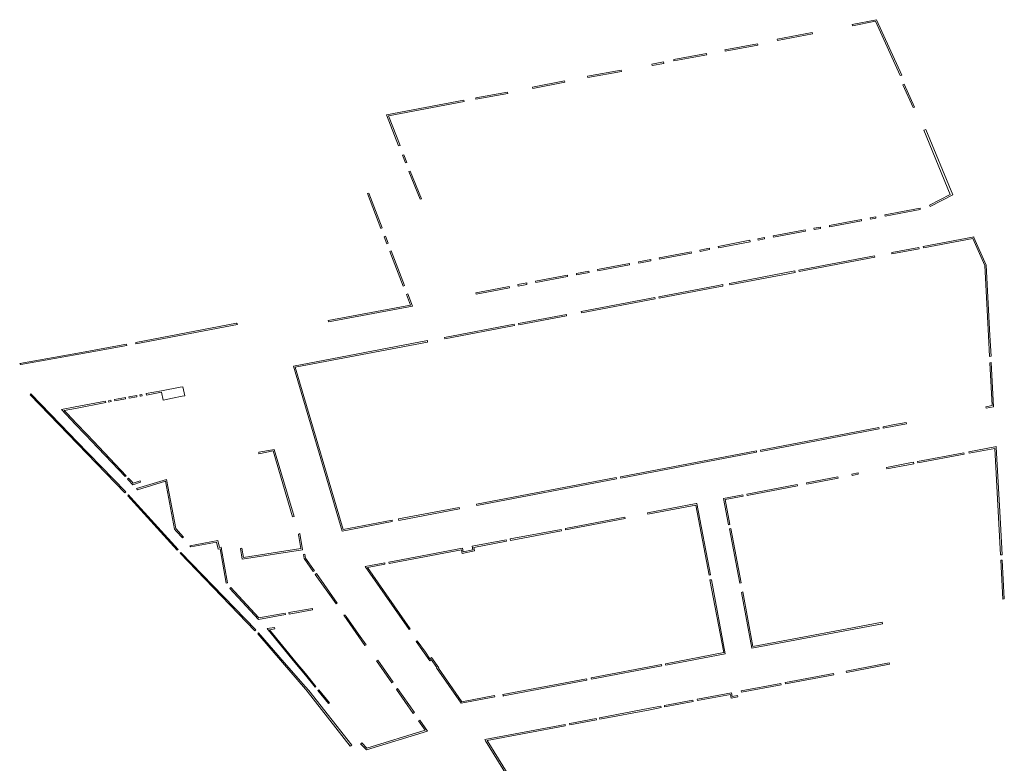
# Model space of a CAD drawing. Extents: x 212171 to 228808, y 571701 to 593093.
# Tile 66 of 97: x 223157 to 223511, y 585057 to 585324. Entities that reach past the tile are written whole.
import ezdxf

# ---------------------------------------------------------------- set-up
doc = ezdxf.new("R2010")
doc.units = 0
doc.layers.add('016 Alles planjaar 2023', color=72, linetype='Continuous', lineweight=20, true_color=0x1e90ff)

msp = doc.modelspace()

# ---------------------------------------------------------------- hatches: boundary and pattern name
at = {"layer": '016 Alles planjaar 2023', "true_color": 0x1e90ff}
h = msp.add_hatch(dxfattribs=at)
h.set_pattern_fill('DQ_CLEAR', color=72, style=0)
h.set_pattern_definition([])
h.paths.add_polyline_path([(223473.29, 585303.77), (223473.8, 585303.86), (223464.75, 585323.82), (223456.04, 585322.07), (223456.12, 585321.58), (223464.46, 585323.25), (223473.29, 585303.77)])
h = msp.add_hatch(dxfattribs=at)
h.set_pattern_fill('DQ_CLEAR', color=72, style=0)
h.set_pattern_definition([])
h.paths.add_polyline_path([(223441.83, 585318.7), (223441.73, 585319.19), (223429.11, 585316.79), (223429.2, 585316.3), (223441.83, 585318.7)])
h = msp.add_hatch(dxfattribs=at)
h.set_pattern_fill('DQ_CLEAR', color=72, style=0)
h.set_pattern_definition([])
h.paths.add_polyline_path([(223422.12, 585314.95), (223422.03, 585315.19), (223410.37, 585312.96), (223410.41, 585312.72), (223410.46, 585312.47), (223422.21, 585314.71), (223422.12, 585314.95)])
h = msp.add_hatch(dxfattribs=at)
h.set_pattern_fill('DQ_CLEAR', color=72, style=0)
h.set_pattern_definition([])
h.paths.add_polyline_path([(223403.73, 585311.69), (223391.98, 585309.57), (223392.03, 585309.32), (223392.07, 585309.08), (223403.82, 585311.19), (223403.77, 585311.44), (223403.73, 585311.69)])
h = msp.add_hatch(dxfattribs=at)
h.set_pattern_fill('DQ_CLEAR', color=72, style=0)
h.set_pattern_definition([])
h.paths.add_polyline_path([(223361.08, 585303.53), (223361.17, 585303.04), (223373.22, 585305.25), (223373.13, 585305.74), (223361.08, 585303.53)])
h = msp.add_hatch(dxfattribs=at)
h.set_pattern_fill('DQ_CLEAR', color=72, style=0)
h.set_pattern_definition([])
h.paths.add_polyline_path([(223388.35, 585308.65), (223384.08, 585307.82), (223384.31, 585307.36), (223388.45, 585308.16), (223388.35, 585308.65)])
h = msp.add_hatch(dxfattribs=at)
h.set_pattern_fill('DQ_CLEAR', color=72, style=0)
h.set_pattern_definition([])
h.paths.add_polyline_path([(223341.3, 585299.61), (223341.4, 585299.12), (223352.92, 585301.44), (223352.82, 585301.93), (223341.3, 585299.61)])
h = msp.add_hatch(dxfattribs=at)
h.set_pattern_fill('DQ_CLEAR', color=72, style=0)
h.set_pattern_definition([])
h.paths.add_polyline_path([(223477.95, 585292.27), (223478.41, 585292.47), (223474.69, 585300.69), (223474.23, 585300.48), (223477.95, 585292.27)])
h = msp.add_hatch(dxfattribs=at)
h.set_pattern_fill('DQ_CLEAR', color=72, style=0)
h.set_pattern_definition([])
h.paths.add_polyline_path([(223289.61, 585289.33), (223316.73, 585294.5), (223316.64, 585294.99), (223288.93, 585289.71), (223293.25, 585278.53), (223293.76, 585278.62), (223289.61, 585289.33)])
h = msp.add_hatch(dxfattribs=at)
h.set_pattern_fill('DQ_CLEAR', color=72, style=0)
h.set_pattern_definition([])
h.paths.add_polyline_path([(223320.93, 585295.83), (223321.02, 585295.34), (223332.4, 585297.38), (223332.31, 585297.87), (223320.93, 585295.83)])
h = msp.add_hatch(dxfattribs=at)
h.set_pattern_fill('DQ_CLEAR', color=72, style=0)
h.set_pattern_definition([])
h.paths.add_polyline_path([(223481.82, 585284.19), (223481.77, 585284.17), (223491.26, 585261.06), (223483.82, 585257.25), (223483.93, 585257.03), (223484.04, 585256.81), (223492.12, 585260.93), (223482.46, 585284.45), (223481.82, 585284.19)])
h = msp.add_hatch(dxfattribs=at)
h.set_pattern_fill('DQ_CLEAR', color=72, style=0)
h.set_pattern_definition([])
h.paths.add_polyline_path([(223296.19, 585272.59), (223295.11, 585275.28), (223294.61, 585275.19), (223295.69, 585272.5), (223296.19, 585272.59)])
h = msp.add_hatch(dxfattribs=at)
h.set_pattern_fill('DQ_CLEAR', color=72, style=0)
h.set_pattern_definition([])
h.paths.add_polyline_path([(223300.97, 585259.42), (223301.47, 585259.52), (223297.46, 585269.49), (223296.96, 585269.4), (223300.97, 585259.42)])
h = msp.add_hatch(dxfattribs=at)
h.set_pattern_fill('DQ_CLEAR', color=72, style=0)
h.set_pattern_definition([])
h.paths.add_polyline_path([(223287.4, 585249.11), (223282.57, 585261.58), (223282.07, 585261.48), (223286.93, 585248.93), (223287.4, 585249.11)])
h = msp.add_hatch(dxfattribs=at)
h.set_pattern_fill('DQ_CLEAR', color=72, style=0)
h.set_pattern_definition([])
h.paths.add_polyline_path([(223480.47, 585255.74), (223480.39, 585256.24), (223467.78, 585253.77), (223467.86, 585253.28), (223480.47, 585255.74)])
h = msp.add_hatch(dxfattribs=at)
h.set_pattern_fill('DQ_CLEAR', color=72, style=0)
h.set_pattern_definition([])
h.paths.add_polyline_path([(223462.62, 585252.26), (223464.58, 585252.64), (223464.5, 585253.13), (223462.54, 585252.76), (223462.62, 585252.26)])
h = msp.add_hatch(dxfattribs=at)
h.set_pattern_fill('DQ_CLEAR', color=72, style=0)
h.set_pattern_definition([])
h.paths.add_polyline_path([(223442.31, 585248.99), (223442.39, 585248.49), (223444.72, 585248.93), (223444.64, 585249.42), (223442.31, 585248.99)])
h = msp.add_hatch(dxfattribs=at)
h.set_pattern_fill('DQ_CLEAR', color=72, style=0)
h.set_pattern_definition([])
h.paths.add_polyline_path([(223447.95, 585249.52), (223453.63, 585250.56), (223459.43, 585251.66), (223459.35, 585252.15), (223453.54, 585251.05), (223447.86, 585250.01), (223447.95, 585249.52)])
h = msp.add_hatch(dxfattribs=at)
h.set_pattern_fill('DQ_CLEAR', color=72, style=0)
h.set_pattern_definition([])
h.paths.add_polyline_path([(223289.52, 585243.64), (223288.56, 585246.1), (223288.1, 585245.92), (223289.05, 585243.45), (223289.52, 585243.64)])
h = msp.add_hatch(dxfattribs=at)
h.set_pattern_fill('DQ_CLEAR', color=72, style=0)
h.set_pattern_definition([])
h.paths.add_polyline_path([(223424.53, 585245.66), (223422.19, 585245.21), (223422.27, 585244.72), (223424.61, 585245.17), (223424.53, 585245.66)])
h = msp.add_hatch(dxfattribs=at)
h.set_pattern_fill('DQ_CLEAR', color=72, style=0)
h.set_pattern_definition([])
h.paths.add_polyline_path([(223439.25, 585247.91), (223439.17, 585248.4), (223427.71, 585246.26), (223427.79, 585245.76), (223439.25, 585247.91)])
h = msp.add_hatch(dxfattribs=at)
h.set_pattern_fill('DQ_CLEAR', color=72, style=0)
h.set_pattern_definition([])
h.paths.add_polyline_path([(223505.88, 585203.03), (223505.47, 585210.45), (223504.08, 585235.73), (223499.75, 585245.7), (223499.68, 585245.85), (223499.18, 585245.76), (223481.49, 585242.39), (223481.59, 585241.9), (223499.38, 585245.29), (223503.59, 585235.61), (223504.97, 585210.43), (223505.33, 585202.93), (223505.88, 585203.03)])
h = msp.add_hatch(dxfattribs=at)
h.set_pattern_fill('DQ_CLEAR', color=72, style=0)
h.set_pattern_definition([])
h.paths.add_polyline_path([(223404.86, 585241.3), (223404.78, 585241.8), (223403.6, 585241.56), (223401.41, 585241.15), (223401.49, 585240.66), (223403.69, 585241.07), (223404.86, 585241.3)])
h = msp.add_hatch(dxfattribs=at)
h.set_pattern_fill('DQ_CLEAR', color=72, style=0)
h.set_pattern_definition([])
h.paths.add_polyline_path([(223407.95, 585242.42), (223408.03, 585241.92), (223419.42, 585244.16), (223419.35, 585244.65), (223407.95, 585242.42)])
h = msp.add_hatch(dxfattribs=at)
h.set_pattern_fill('DQ_CLEAR', color=72, style=0)
h.set_pattern_definition([])
h.paths.add_polyline_path([(223470.29, 585239.76), (223480.1, 585241.62), (223480.01, 585242.11), (223470.21, 585240.25), (223470.29, 585239.76)])
h = msp.add_hatch(dxfattribs=at)
h.set_pattern_fill('DQ_CLEAR', color=72, style=0)
h.set_pattern_definition([])
h.paths.add_polyline_path([(223295.42, 585228.39), (223290.6, 585240.85), (223290.13, 585240.67), (223294.95, 585228.2), (223295.42, 585228.39)])
h = msp.add_hatch(dxfattribs=at)
h.set_pattern_fill('DQ_CLEAR', color=72, style=0)
h.set_pattern_definition([])
h.paths.add_polyline_path([(223398.27, 585240.56), (223386.75, 585238.39), (223386.83, 585237.9), (223398.36, 585240.07), (223398.27, 585240.56)])
h = msp.add_hatch(dxfattribs=at)
h.set_pattern_fill('DQ_CLEAR', color=72, style=0)
h.set_pattern_definition([])
h.paths.add_polyline_path([(223464.16, 585238.58), (223464.07, 585239.07), (223436.93, 585233.93), (223437.02, 585233.44), (223464.16, 585238.58)])
h = msp.add_hatch(dxfattribs=at)
h.set_pattern_fill('DQ_CLEAR', color=72, style=0)
h.set_pattern_definition([])
h.paths.add_polyline_path([(223364.65, 585234.17), (223364.73, 585233.68), (223370.37, 585234.75), (223376.18, 585235.86), (223376.1, 585236.36), (223370.28, 585235.24), (223364.65, 585234.17)])
h = msp.add_hatch(dxfattribs=at)
h.set_pattern_fill('DQ_CLEAR', color=72, style=0)
h.set_pattern_definition([])
h.paths.add_polyline_path([(223383.82, 585237.32), (223383.74, 585237.82), (223379.35, 585236.98), (223379.43, 585236.49), (223383.82, 585237.32)])
h = msp.add_hatch(dxfattribs=at)
h.set_pattern_fill('DQ_CLEAR', color=72, style=0)
h.set_pattern_definition([])
h.paths.add_polyline_path([(223342.42, 585229.95), (223342.5, 585229.46), (223353.92, 585231.62), (223353.84, 585232.11), (223342.42, 585229.95)])
h = msp.add_hatch(dxfattribs=at)
h.set_pattern_fill('DQ_CLEAR', color=72, style=0)
h.set_pattern_definition([])
h.paths.add_polyline_path([(223361.51, 585233.57), (223357.06, 585232.72), (223357.14, 585232.23), (223361.59, 585233.08), (223361.51, 585233.57)])
h = msp.add_hatch(dxfattribs=at)
h.set_pattern_fill('DQ_CLEAR', color=72, style=0)
h.set_pattern_definition([])
h.paths.add_polyline_path([(223412, 585229.2), (223412.09, 585228.71), (223435.55, 585233.16), (223435.45, 585233.65), (223412, 585229.2)])
h = msp.add_hatch(dxfattribs=at)
h.set_pattern_fill('DQ_CLEAR', color=72, style=0)
h.set_pattern_definition([])
h.paths.add_polyline_path([(223333.04, 585227.64), (223332.96, 585228.14), (223326.73, 585226.92), (223321.03, 585225.84), (223321.11, 585225.35), (223326.83, 585226.43), (223333.04, 585227.64)])
h = msp.add_hatch(dxfattribs=at)
h.set_pattern_fill('DQ_CLEAR', color=72, style=0)
h.set_pattern_definition([])
h.paths.add_polyline_path([(223336.05, 585228.74), (223336.14, 585228.25), (223339.31, 585228.85), (223339.23, 585229.35), (223336.05, 585228.74)])
h = msp.add_hatch(dxfattribs=at)
h.set_pattern_fill('DQ_CLEAR', color=72, style=0)
h.set_pattern_definition([])
h.paths.add_polyline_path([(223409.57, 585228.74), (223407.33, 585228.31), (223386.69, 585224.4), (223386.79, 585223.9), (223407.42, 585227.82), (223409.67, 585228.25), (223409.57, 585228.74)])
h = msp.add_hatch(dxfattribs=at)
h.set_pattern_fill('DQ_CLEAR', color=72, style=0)
h.set_pattern_definition([])
h.paths.add_polyline_path([(223296.56, 585225.45), (223296.09, 585225.27), (223297.58, 585221.44), (223268, 585215.85), (223267.95, 585215.84), (223268.04, 585215.35), (223268.09, 585215.36), (223298.26, 585221.06), (223296.56, 585225.45)])
h = msp.add_hatch(dxfattribs=at)
h.set_pattern_fill('DQ_CLEAR', color=72, style=0)
h.set_pattern_definition([])
h.paths.add_polyline_path([(223358.8, 585219.1), (223358.89, 585218.61), (223385.31, 585223.62), (223385.21, 585224.11), (223358.8, 585219.1)])
h = msp.add_hatch(dxfattribs=at)
h.set_pattern_fill('DQ_CLEAR', color=72, style=0)
h.set_pattern_definition([])
h.paths.add_polyline_path([(223353.56, 585217.59), (223353.47, 585218.09), (223336.25, 585214.82), (223336.35, 585214.33), (223353.56, 585217.59)])
h = msp.add_hatch(dxfattribs=at)
h.set_pattern_fill('DQ_CLEAR', color=72, style=0)
h.set_pattern_definition([])
h.paths.add_polyline_path([(223235.11, 585214.93), (223202.04, 585208.62), (223198.9, 585207.94), (223198.98, 585207.51), (223235.41, 585214.44), (223235.21, 585214.77), (223235.11, 585214.93)])
h = msp.add_hatch(dxfattribs=at)
h.set_pattern_fill('DQ_CLEAR', color=72, style=0)
h.set_pattern_definition([])
h.paths.add_polyline_path([(223309.77, 585209.79), (223309.86, 585209.3), (223334.88, 585214.05), (223334.78, 585214.54), (223309.77, 585209.79)])
h = msp.add_hatch(dxfattribs=at)
h.set_pattern_fill('DQ_CLEAR', color=72, style=0)
h.set_pattern_definition([])
h.paths.add_polyline_path([(223157.27, 585200.47), (223157.66, 585200.05), (223181.88, 585204.45), (223195.7, 585206.97), (223195.63, 585207.36), (223179.45, 585204.45), (223157.27, 585200.47)])
h = msp.add_hatch(dxfattribs=at)
h.set_pattern_fill('DQ_CLEAR', color=72, style=0)
h.set_pattern_definition([])
h.paths.add_polyline_path([(223290.99, 585143.72), (223290.9, 585144.21), (223273.37, 585140.87), (223256.14, 585199.09), (223303.67, 585208.16), (223303.57, 585208.65), (223255.51, 585199.48), (223273.02, 585140.3), (223290.99, 585143.72)])
h = msp.add_hatch(dxfattribs=at)
h.set_pattern_fill('DQ_CLEAR', color=72, style=0)
h.set_pattern_definition([])
h.paths.add_polyline_path([(223504.08, 585184.41), (223506.79, 585184.93), (223505.93, 585200.79), (223505.43, 585200.7), (223506.27, 585185.34), (223503.98, 585184.9), (223504.08, 585184.41)])
h = msp.add_hatch(dxfattribs=at)
h.set_pattern_fill('DQ_CLEAR', color=72, style=0)
h.set_pattern_definition([])
h.paths.add_polyline_path([(223194.99, 585154.04), (223195.32, 585154.36), (223177.69, 585172.59), (223175.27, 585175.09), (223161.31, 585189.52), (223161.02, 585189.22), (223174.66, 585175.09), (223194.99, 585154.04)])
h = msp.add_hatch(dxfattribs=at)
h.set_pattern_fill('DQ_CLEAR', color=72, style=0)
h.set_pattern_definition([])
h.paths.add_polyline_path([(223199.27, 585188.99), (223196.47, 585188.46), (223196.56, 585187.97), (223199.37, 585188.5), (223199.27, 585188.99)])
h = msp.add_hatch(dxfattribs=at)
h.set_pattern_fill('DQ_CLEAR', color=72, style=0)
h.set_pattern_definition([])
h.paths.add_polyline_path([(223201.22, 585188.85), (223201.12, 585189.34), (223200.57, 585189.23), (223200.4, 585189.2), (223200.49, 585188.71), (223200.57, 585188.72), (223201.22, 585188.85)])
h = msp.add_hatch(dxfattribs=at)
h.set_pattern_fill('DQ_CLEAR', color=72, style=0)
h.set_pattern_definition([])
h.paths.add_polyline_path([(223208.74, 585187.29), (223208.74, 585187.29), (223212.12, 585187.97), (223215.58, 585188.67), (223216.48, 585188.85), (223215.83, 585192.09), (223214.89, 585191.92), (223208.11, 585190.65), (223202.67, 585189.63), (223202.77, 585189.14), (223208.2, 585190.15), (223208.74, 585187.29)])
h = msp.add_hatch(dxfattribs=at)
h.set_pattern_fill('DQ_CLEAR', color=72, style=0)
h.set_pattern_definition([])
h.paths.add_polyline_path([(223188.16, 585186.4), (223188.07, 585186.89), (223177.17, 585184.85), (223172.24, 585183.93), (223173.93, 585182.16), (223177.33, 585178.61), (223180.67, 585175.09), (223181.02, 585174.73), (223183.04, 585172.59), (223195.14, 585159.85), (223195.5, 585160.19), (223183.73, 585172.59), (223181.38, 585175.07), (223181.36, 585175.09), (223177.69, 585178.96), (223174.3, 585182.51), (223173.24, 585183.61), (223177.26, 585184.36), (223188.16, 585186.4)])
h = msp.add_hatch(dxfattribs=at)
h.set_pattern_fill('DQ_CLEAR', color=72, style=0)
h.set_pattern_definition([])
h.paths.add_polyline_path([(223189.98, 585187.25), (223189.19, 585187.1), (223189.28, 585186.61), (223190.07, 585186.76), (223189.98, 585187.25)])
h = msp.add_hatch(dxfattribs=at)
h.set_pattern_fill('DQ_CLEAR', color=72, style=0)
h.set_pattern_definition([])
h.paths.add_polyline_path([(223191.28, 585187.49), (223191.37, 585187), (223195.3, 585187.74), (223195.2, 585188.23), (223191.28, 585187.49)])
h = msp.add_hatch(dxfattribs=at)
h.set_pattern_fill('DQ_CLEAR', color=72, style=0)
h.set_pattern_definition([])
h.paths.add_polyline_path([(223467.2, 585177.26), (223475.53, 585178.84), (223475.44, 585179.34), (223470.63, 585178.42), (223467.11, 585177.75), (223467.2, 585177.26)])
h = msp.add_hatch(dxfattribs=at)
h.set_pattern_fill('DQ_CLEAR', color=72, style=0)
h.set_pattern_definition([])
h.paths.add_polyline_path([(223465.72, 585176.98), (223465.63, 585177.47), (223423.11, 585169.38), (223423.2, 585168.89), (223465.72, 585176.98)])
h = msp.add_hatch(dxfattribs=at)
h.set_pattern_fill('DQ_CLEAR', color=72, style=0)
h.set_pattern_definition([])
h.paths.add_polyline_path([(223243.05, 585168.59), (223243.15, 585168.09), (223248.18, 585169.06), (223255.23, 585145.49), (223255.72, 585145.6), (223248.54, 585169.64), (223247.98, 585169.53), (223243.05, 585168.59)])
h = msp.add_hatch(dxfattribs=at)
h.set_pattern_fill('DQ_CLEAR', color=72, style=0)
h.set_pattern_definition([])
h.paths.add_polyline_path([(223372.96, 585159.33), (223421.74, 585168.61), (223421.64, 585169.1), (223372.86, 585159.82), (223372.96, 585159.33)])
h = msp.add_hatch(dxfattribs=at)
h.set_pattern_fill('DQ_CLEAR', color=72, style=0)
h.set_pattern_definition([])
h.paths.add_polyline_path([(223479.62, 585164.78), (223496.21, 585167.92), (223496.11, 585168.41), (223479.53, 585165.27), (223479.62, 585164.78)])
h = msp.add_hatch(dxfattribs=at)
h.set_pattern_fill('DQ_CLEAR', color=72, style=0)
h.set_pattern_definition([])
h.paths.add_polyline_path([(223498.02, 585168.26), (223507.24, 585170.01), (223508.71, 585142.96), (223509.28, 585131.76), (223509.82, 585131.79), (223509.21, 585142.99), (223507.72, 585170.4), (223507.71, 585170.61), (223507.21, 585170.51), (223497.93, 585168.75), (223498.02, 585168.26)])
h = msp.add_hatch(dxfattribs=at)
h.set_pattern_fill('DQ_CLEAR', color=72, style=0)
h.set_pattern_definition([])
h.paths.add_polyline_path([(223478.05, 585164.99), (223476.11, 585164.63), (223468.33, 585163.15), (223468.43, 585162.65), (223476.21, 585164.14), (223478.15, 585164.5), (223478.05, 585164.99)])
h = msp.add_hatch(dxfattribs=at)
h.set_pattern_fill('DQ_CLEAR', color=72, style=0)
h.set_pattern_definition([])
h.paths.add_polyline_path([(223455.9, 585160.78), (223455.99, 585160.29), (223458.24, 585160.71), (223458.14, 585161.21), (223455.9, 585160.78)])
h = msp.add_hatch(dxfattribs=at)
h.set_pattern_fill('DQ_CLEAR', color=72, style=0)
h.set_pattern_definition([])
h.paths.add_polyline_path([(223196.32, 585159.33), (223195.96, 585158.99), (223197.05, 585157.84), (223197.19, 585157.69), (223197.9, 585156.94), (223200.64, 585157.83), (223200.48, 585158.3), (223198.05, 585157.51), (223197.41, 585158.18), (223197.19, 585158.42), (223196.32, 585159.33)])
h = msp.add_hatch(dxfattribs=at)
h.set_pattern_fill('DQ_CLEAR', color=72, style=0)
h.set_pattern_definition([])
h.paths.add_polyline_path([(223215.73, 585137.85), (223216.09, 585138.19), (223213.28, 585141.21), (223209.96, 585158.79), (223209.95, 585158.88), (223199.22, 585155.56), (223199.6, 585155.16), (223209.56, 585158.23), (223212.82, 585140.97), (223213.46, 585140.29), (223215.73, 585137.85)])
h = msp.add_hatch(dxfattribs=at)
h.set_pattern_fill('DQ_CLEAR', color=72, style=0)
h.set_pattern_definition([])
h.paths.add_polyline_path([(223321.19, 585149.99), (223321.29, 585149.5), (223371.48, 585159.05), (223371.38, 585159.54), (223321.19, 585149.99)])
h = msp.add_hatch(dxfattribs=at)
h.set_pattern_fill('DQ_CLEAR', color=72, style=0)
h.set_pattern_definition([])
h.paths.add_polyline_path([(223436.31, 585157.05), (223418.24, 585153.61), (223418.34, 585153.12), (223436.47, 585156.57), (223436.31, 585157.05)])
h = msp.add_hatch(dxfattribs=at)
h.set_pattern_fill('DQ_CLEAR', color=72, style=0)
h.set_pattern_definition([])
h.paths.add_polyline_path([(223439.75, 585157.2), (223451.03, 585159.34), (223450.93, 585159.83), (223439.59, 585157.67), (223439.75, 585157.2)])
h = msp.add_hatch(dxfattribs=at)
h.set_pattern_fill('DQ_CLEAR', color=72, style=0)
h.set_pattern_definition([])
h.paths.add_polyline_path([(223416.83, 585153.34), (223409.89, 585152.02), (223411.68, 585142.57), (223412.16, 585142.73), (223410.48, 585151.62), (223416.93, 585152.85), (223416.83, 585153.34)])
h = msp.add_hatch(dxfattribs=at)
h.set_pattern_fill('DQ_CLEAR', color=72, style=0)
h.set_pattern_definition([])
h.paths.add_polyline_path([(223213.81, 585133.42), (223214.17, 585133.76), (223197.19, 585152.4), (223196.38, 585153.29), (223196.05, 585152.97), (223197.19, 585151.71), (223213.81, 585133.42)])
h = msp.add_hatch(dxfattribs=at)
h.set_pattern_fill('DQ_CLEAR', color=72, style=0)
h.set_pattern_definition([])
h.paths.add_polyline_path([(223405.17, 585124.65), (223400.28, 585150.24), (223400.03, 585150.19), (223382.58, 585146.85), (223382.67, 585146.36), (223399.88, 585149.65), (223404.68, 585124.55), (223404.93, 585124.6), (223405.17, 585124.65)])
h = msp.add_hatch(dxfattribs=at)
h.set_pattern_fill('DQ_CLEAR', color=72, style=0)
h.set_pattern_definition([])
h.paths.add_polyline_path([(223293.31, 585144.17), (223315.09, 585148.32), (223314.99, 585148.81), (223293.22, 585144.66), (223293.31, 585144.17)])
h = msp.add_hatch(dxfattribs=at)
h.set_pattern_fill('DQ_CLEAR', color=72, style=0)
h.set_pattern_definition([])
h.paths.add_polyline_path([(223374.42, 585145.29), (223353.1, 585141.23), (223353.19, 585140.74), (223374.52, 585144.8), (223374.42, 585145.29)])
h = msp.add_hatch(dxfattribs=at)
h.set_pattern_fill('DQ_CLEAR', color=72, style=0)
h.set_pattern_definition([])
h.paths.add_polyline_path([(223237.58, 585130.79), (223237.05, 585134.17), (223236.56, 585134.09), (223237.17, 585130.22), (223258.72, 585133.62), (223257.81, 585139.4), (223257.28, 585139.27), (223257.37, 585138.84), (223257.46, 585138.4), (223258.15, 585134.04), (223237.58, 585130.79)])
h = msp.add_hatch(dxfattribs=at)
h.set_pattern_fill('DQ_CLEAR', color=72, style=0)
h.set_pattern_definition([])
h.paths.add_polyline_path([(223333.44, 585136.98), (223351.72, 585140.45), (223351.63, 585140.94), (223333.34, 585137.48), (223333.44, 585136.98)])
h = msp.add_hatch(dxfattribs=at)
h.set_pattern_fill('DQ_CLEAR', color=72, style=0)
h.set_pattern_definition([])
h.paths.add_polyline_path([(223415.66, 585121.59), (223416.14, 585121.75), (223412.44, 585141.29), (223411.96, 585141.13), (223415.66, 585121.59)])
h = msp.add_hatch(dxfattribs=at)
h.set_pattern_fill('DQ_CLEAR', color=72, style=0)
h.set_pattern_definition([])
h.paths.add_polyline_path([(223227.96, 585136.36), (223228.55, 585133.87), (223229.16, 585133.99), (223231.38, 585121.63), (223231.87, 585121.72), (223229.71, 585133.74), (223229.65, 585134.08), (223229.56, 585134.57), (223228.92, 585134.45), (223228.33, 585136.94), (223218.34, 585135.05), (223218.74, 585134.62), (223227.96, 585136.36)])
h = msp.add_hatch(dxfattribs=at)
h.set_pattern_fill('DQ_CLEAR', color=72, style=0)
h.set_pattern_definition([])
h.paths.add_polyline_path([(223316.18, 585134.22), (223289.76, 585129.2), (223289.86, 585128.71), (223315.78, 585133.64), (223316.03, 585132.33), (223320.48, 585133.18), (223320.23, 585134.48), (223332, 585136.71), (223331.9, 585137.2), (223319.65, 585134.88), (223319.89, 585133.58), (223316.43, 585132.92), (223316.18, 585134.22)])
h = msp.add_hatch(dxfattribs=at)
h.set_pattern_fill('DQ_CLEAR', color=72, style=0)
h.set_pattern_definition([])
h.paths.add_polyline_path([(223242.01, 585104.85), (223215.13, 585132.63), (223214.85, 585132.37), (223241.69, 585104.54), (223242.01, 585104.85)])
h = msp.add_hatch(dxfattribs=at)
h.set_pattern_fill('DQ_CLEAR', color=72, style=0)
h.set_pattern_definition([])
h.paths.add_polyline_path([(223259.08, 585131.96), (223259.35, 585130.44), (223262.63, 585125.78), (223263.04, 585126.07), (223259.83, 585130.64), (223259.57, 585132.05), (223259.08, 585131.96)])
h = msp.add_hatch(dxfattribs=at)
h.set_pattern_fill('DQ_CLEAR', color=72, style=0)
h.set_pattern_definition([])
h.paths.add_polyline_path([(223281.29, 585127.6), (223297.02, 585104.99), (223297.43, 585105.28), (223282.14, 585127.25), (223288.36, 585128.43), (223288.26, 585128.92), (223281.29, 585127.6)])
h = msp.add_hatch(dxfattribs=at)
h.set_pattern_fill('DQ_CLEAR', color=72, style=0)
h.set_pattern_definition([])
h.paths.add_polyline_path([(223510.14, 585115.93), (223510.63, 585116.03), (223509.88, 585129.9), (223509.38, 585129.87), (223510.14, 585115.93)])
h = msp.add_hatch(dxfattribs=at)
h.set_pattern_fill('DQ_CLEAR', color=72, style=0)
h.set_pattern_definition([])
h.paths.add_polyline_path([(223271.21, 585114.45), (223263.74, 585125.07), (223263.33, 585124.78), (223270.8, 585114.16), (223271.21, 585114.45)])
h = msp.add_hatch(dxfattribs=at)
h.set_pattern_fill('DQ_CLEAR', color=72, style=0)
h.set_pattern_definition([])
h.paths.add_polyline_path([(223389.09, 585092.48), (223389.13, 585092.24), (223410.51, 585096.31), (223405.51, 585122.87), (223405.26, 585122.83), (223405.01, 585122.78), (223409.93, 585096.71), (223389.04, 585092.73), (223389.09, 585092.48)])
h = msp.add_hatch(dxfattribs=at)
h.set_pattern_fill('DQ_CLEAR', color=72, style=0)
h.set_pattern_definition([])
h.paths.add_polyline_path([(223242.97, 585108.63), (223252.68, 585110.33), (223252.59, 585110.82), (223243.15, 585109.17), (223233.01, 585120.04), (223232.65, 585119.7), (223242.97, 585108.63)])
h = msp.add_hatch(dxfattribs=at)
h.set_pattern_fill('DQ_CLEAR', color=72, style=0)
h.set_pattern_definition([])
h.paths.add_polyline_path([(223416.28, 585118.32), (223420.03, 585098.32), (223466.91, 585107.08), (223466.82, 585107.58), (223453.58, 585105.1), (223420.43, 585098.9), (223416.76, 585118.48), (223416.28, 585118.32)])
h = msp.add_hatch(dxfattribs=at)
h.set_pattern_fill('DQ_CLEAR', color=72, style=0)
h.set_pattern_definition([])
h.paths.add_polyline_path([(223262.39, 585112.03), (223262.3, 585112.52), (223253.92, 585111.05), (223254, 585110.56), (223262.39, 585112.03)])
h = msp.add_hatch(dxfattribs=at)
h.set_pattern_fill('DQ_CLEAR', color=72, style=0)
h.set_pattern_definition([])
h.paths.add_polyline_path([(223274.15, 585110.18), (223273.6, 585110.09), (223281.18, 585099.26), (223281.59, 585099.55), (223278.92, 585103.36), (223274.47, 585109.72), (223274.15, 585110.18)])
h = msp.add_hatch(dxfattribs=at)
h.set_pattern_fill('DQ_CLEAR', color=72, style=0)
h.set_pattern_definition([])
h.paths.add_polyline_path([(223246.92, 585104.94), (223248.79, 585105.27), (223248.71, 585105.76), (223246.11, 585105.31), (223246.23, 585105.18), (223246.48, 585104.87), (223256.04, 585093.19), (223259.81, 585088.59), (223263.31, 585084.31), (223263.61, 585084.56), (223259.81, 585089.19), (223256.54, 585093.19), (223246.92, 585104.94)])
h = msp.add_hatch(dxfattribs=at)
h.set_pattern_fill('DQ_CLEAR', color=72, style=0)
h.set_pattern_definition([])
h.paths.add_polyline_path([(223243.03, 585103.77), (223242.68, 585103.44), (223251.53, 585093.19), (223259.81, 585083.6), (223260.47, 585082.84), (223275.92, 585063.09), (223276.44, 585063.51), (223261.04, 585083.07), (223259.81, 585084.48), (223252.23, 585093.19), (223243.03, 585103.77)])
h = msp.add_hatch(dxfattribs=at)
h.set_pattern_fill('DQ_CLEAR', color=72, style=0)
h.set_pattern_definition([])
h.paths.add_polyline_path([(223327.8, 585080.81), (223327.71, 585081.3), (223315.98, 585079.06), (223307.54, 585091.1), (223307.71, 585091.22), (223305.09, 585094.96), (223304.52, 585094.53), (223302.89, 585096.86), (223299.91, 585100.96), (223299.51, 585100.66), (223302.48, 585096.57), (223304.41, 585093.81), (223304.81, 585094.12), (223304.98, 585094.24), (223307.01, 585091.34), (223306.84, 585091.22), (223315.76, 585078.51), (223327.8, 585080.81)])
h = msp.add_hatch(dxfattribs=at)
h.set_pattern_fill('DQ_CLEAR', color=72, style=0)
h.set_pattern_definition([])
h.paths.add_polyline_path([(223291.07, 585086), (223291.28, 585086.14), (223285.79, 585093.99), (223285.58, 585093.85), (223285.38, 585093.7), (223290.87, 585085.85), (223291.07, 585086)])
h = msp.add_hatch(dxfattribs=at)
h.set_pattern_fill('DQ_CLEAR', color=72, style=0)
h.set_pattern_definition([])
h.paths.add_polyline_path([(223387.63, 585092.2), (223387.58, 585092.45), (223362.34, 585087.64), (223362.38, 585087.4), (223362.43, 585087.15), (223387.67, 585091.96), (223387.63, 585092.2)])
h = msp.add_hatch(dxfattribs=at)
h.set_pattern_fill('DQ_CLEAR', color=72, style=0)
h.set_pattern_definition([])
h.paths.add_polyline_path([(223453.88, 585090.08), (223453.97, 585089.59), (223469.43, 585092.53), (223469.3, 585093.01), (223453.88, 585090.08)])
h = msp.add_hatch(dxfattribs=at)
h.set_pattern_fill('DQ_CLEAR', color=72, style=0)
h.set_pattern_definition([])
h.paths.add_polyline_path([(223330.96, 585081.15), (223360.8, 585086.84), (223360.76, 585087.08), (223360.71, 585087.33), (223330.72, 585081.62), (223330.77, 585081.37), (223330.81, 585081.12), (223330.96, 585081.15)])
h = msp.add_hatch(dxfattribs=at)
h.set_pattern_fill('DQ_CLEAR', color=72, style=0)
h.set_pattern_definition([])
h.paths.add_polyline_path([(223432.13, 585085.45), (223449.42, 585088.73), (223449.33, 585089.22), (223432.07, 585085.95), (223432.04, 585085.94), (223432.13, 585085.45)])
h = msp.add_hatch(dxfattribs=at)
h.set_pattern_fill('DQ_CLEAR', color=72, style=0)
h.set_pattern_definition([])
h.paths.add_polyline_path([(223268.4, 585078.71), (223264.58, 585083.37), (223264.28, 585083.13), (223268.1, 585078.46), (223268.4, 585078.71)])
h = msp.add_hatch(dxfattribs=at)
h.set_pattern_fill('DQ_CLEAR', color=72, style=0)
h.set_pattern_definition([])
h.paths.add_polyline_path([(223292.5, 585083.53), (223298.53, 585074.9), (223298.74, 585075.05), (223298.94, 585075.19), (223292.91, 585083.81), (223292.7, 585083.67), (223292.5, 585083.53)])
h = msp.add_hatch(dxfattribs=at)
h.set_pattern_fill('DQ_CLEAR', color=72, style=0)
h.set_pattern_definition([])
h.paths.add_polyline_path([(223416.31, 585082.48), (223430.5, 585085.11), (223430.4, 585085.6), (223416.22, 585082.97), (223416.31, 585082.48)])
h = msp.add_hatch(dxfattribs=at)
h.set_pattern_fill('DQ_CLEAR', color=72, style=0)
h.set_pattern_definition([])
h.paths.add_polyline_path([(223388.64, 585077.7), (223388.73, 585077.21), (223398.93, 585079.14), (223398.84, 585079.63), (223398.82, 585079.62), (223388.64, 585077.7)])
h = msp.add_hatch(dxfattribs=at)
h.set_pattern_fill('DQ_CLEAR', color=72, style=0)
h.set_pattern_definition([])
h.paths.add_polyline_path([(223412.97, 585081.01), (223412.73, 585082.27), (223400.48, 585079.98), (223400.45, 585079.98), (223400.54, 585079.49), (223412.33, 585081.68), (223412.57, 585080.42), (223414.95, 585080.87), (223414.86, 585081.36), (223412.97, 585081.01)])
h = msp.add_hatch(dxfattribs=at)
h.set_pattern_fill('DQ_CLEAR', color=72, style=0)
h.set_pattern_definition([])
h.paths.add_polyline_path([(223365.39, 585073.28), (223365.48, 585072.79), (223383.56, 585076.23), (223387.52, 585076.98), (223387.42, 585077.47), (223383.47, 585076.72), (223365.39, 585073.28)])
h = msp.add_hatch(dxfattribs=at)
h.set_pattern_fill('DQ_CLEAR', color=72, style=0)
h.set_pattern_definition([])
h.paths.add_polyline_path([(223279.63, 585063.98), (223281.69, 585061.82), (223303.58, 585068.57), (223300.84, 585072.48), (223300.63, 585072.34), (223300.43, 585072.19), (223302.77, 585068.84), (223281.84, 585062.39), (223280.01, 585064.31), (223279.83, 585064.14), (223279.63, 585063.98)])
h = msp.add_hatch(dxfattribs=at)
h.set_pattern_fill('DQ_CLEAR', color=72, style=0)
h.set_pattern_definition([])
h.paths.add_polyline_path([(223354.61, 585071.23), (223354.7, 585070.74), (223364.23, 585072.55), (223364.14, 585073.05), (223354.65, 585071.24), (223354.61, 585071.23)])
h = msp.add_hatch(dxfattribs=at)
h.set_pattern_fill('DQ_CLEAR', color=72, style=0)
h.set_pattern_definition([])
h.paths.add_polyline_path([(223360.51, 585031.9), (223360.47, 585032.44), (223348.47, 585036.45), (223344.86, 585037.66), (223341.33, 585038.83), (223325.01, 585065.14), (223353.08, 585070.43), (223352.99, 585070.92), (223324.18, 585065.49), (223324.48, 585065.04), (223341, 585038.41), (223344.7, 585037.18), (223348.31, 585035.98), (223360.51, 585031.9)])

# ---------------------------------------------------------------- linework, layer by layer
at = {"layer": '016 Alles planjaar 2023', "color": 14, "true_color": 0x004000}
for points in [[(223473.29, 585303.77), (223473.8, 585303.86), (223464.75, 585323.82), (223456.04, 585322.07), (223456.12, 585321.58), (223464.46, 585323.25), (223473.29, 585303.77)], [(223441.83, 585318.7), (223441.73, 585319.19), (223429.11, 585316.79), (223429.2, 585316.3), (223441.83, 585318.7)], [(223422.12, 585314.95), (223422.03, 585315.19), (223410.37, 585312.96), (223410.41, 585312.72), (223410.46, 585312.47), (223422.21, 585314.71), (223422.12, 585314.95)], [(223403.73, 585311.69), (223391.98, 585309.57), (223392.03, 585309.32), (223392.07, 585309.08), (223403.82, 585311.19), (223403.77, 585311.44), (223403.73, 585311.69)], [(223361.08, 585303.53), (223361.17, 585303.04), (223373.22, 585305.25), (223373.13, 585305.74), (223361.08, 585303.53)], [(223388.35, 585308.65), (223384.08, 585307.82), (223384.31, 585307.36), (223388.45, 585308.16), (223388.35, 585308.65)], [(223341.3, 585299.61), (223341.4, 585299.12), (223352.92, 585301.44), (223352.82, 585301.93), (223341.3, 585299.61)], [(223477.95, 585292.27), (223478.41, 585292.47), (223474.69, 585300.69), (223474.23, 585300.48), (223477.95, 585292.27)], [(223289.61, 585289.33), (223316.73, 585294.5), (223316.64, 585294.99), (223288.93, 585289.71), (223293.25, 585278.53), (223293.76, 585278.62), (223289.61, 585289.33)], [(223320.93, 585295.83), (223321.02, 585295.34), (223332.4, 585297.38), (223332.31, 585297.87), (223320.93, 585295.83)], [(223481.82, 585284.19), (223481.77, 585284.17), (223491.26, 585261.06), (223483.82, 585257.25), (223483.93, 585257.03), (223484.04, 585256.81), (223492.12, 585260.93), (223482.46, 585284.45), (223481.82, 585284.19)], [(223296.19, 585272.59), (223295.11, 585275.28), (223294.61, 585275.19), (223295.69, 585272.5), (223296.19, 585272.59)], [(223300.97, 585259.42), (223301.47, 585259.52), (223297.46, 585269.49), (223296.96, 585269.4), (223300.97, 585259.42)], [(223287.4, 585249.11), (223282.57, 585261.58), (223282.07, 585261.48), (223286.93, 585248.93), (223287.4, 585249.11)], [(223480.47, 585255.74), (223480.39, 585256.24), (223467.78, 585253.77), (223467.86, 585253.28), (223480.47, 585255.74)], [(223462.62, 585252.26), (223464.58, 585252.64), (223464.5, 585253.13), (223462.54, 585252.76), (223462.62, 585252.26)], [(223442.31, 585248.99), (223442.39, 585248.49), (223444.72, 585248.93), (223444.64, 585249.42), (223442.31, 585248.99)], [(223447.95, 585249.52), (223453.63, 585250.56), (223459.43, 585251.66), (223459.35, 585252.15), (223453.54, 585251.05), (223447.86, 585250.01), (223447.95, 585249.52)], [(223289.52, 585243.64), (223288.56, 585246.1), (223288.1, 585245.92), (223289.05, 585243.45), (223289.52, 585243.64)], [(223424.53, 585245.66), (223422.19, 585245.21), (223422.27, 585244.72), (223424.61, 585245.17), (223424.53, 585245.66)], [(223439.25, 585247.91), (223439.17, 585248.4), (223427.71, 585246.26), (223427.79, 585245.76), (223439.25, 585247.91)], [(223505.88, 585203.03), (223505.47, 585210.45), (223504.08, 585235.73), (223499.75, 585245.7), (223499.68, 585245.85), (223499.18, 585245.76), (223481.49, 585242.39), (223481.59, 585241.9), (223499.38, 585245.29), (223503.59, 585235.61), (223504.97, 585210.43), (223505.33, 585202.93), (223505.88, 585203.03)], [(223404.86, 585241.3), (223404.78, 585241.8), (223403.6, 585241.56), (223401.41, 585241.15), (223401.49, 585240.66), (223403.69, 585241.07), (223404.86, 585241.3)], [(223407.95, 585242.42), (223408.03, 585241.92), (223419.42, 585244.16), (223419.35, 585244.65), (223407.95, 585242.42)], [(223470.29, 585239.76), (223480.1, 585241.62), (223480.01, 585242.11), (223470.21, 585240.25), (223470.29, 585239.76)], [(223295.42, 585228.39), (223290.6, 585240.85), (223290.13, 585240.67), (223294.95, 585228.2), (223295.42, 585228.39)], [(223398.27, 585240.56), (223386.75, 585238.39), (223386.83, 585237.9), (223398.36, 585240.07), (223398.27, 585240.56)], [(223464.16, 585238.58), (223464.07, 585239.07), (223436.93, 585233.93), (223437.02, 585233.44), (223464.16, 585238.58)], [(223364.65, 585234.17), (223364.73, 585233.68), (223370.37, 585234.75), (223376.18, 585235.86), (223376.1, 585236.36), (223370.28, 585235.24), (223364.65, 585234.17)], [(223383.82, 585237.32), (223383.74, 585237.82), (223379.35, 585236.98), (223379.43, 585236.49), (223383.82, 585237.32)], [(223342.42, 585229.95), (223342.5, 585229.46), (223353.92, 585231.62), (223353.84, 585232.11), (223342.42, 585229.95)], [(223361.51, 585233.57), (223357.06, 585232.72), (223357.14, 585232.23), (223361.59, 585233.08), (223361.51, 585233.57)], [(223412, 585229.2), (223412.09, 585228.71), (223435.55, 585233.16), (223435.45, 585233.65), (223412, 585229.2)], [(223333.04, 585227.64), (223332.96, 585228.14), (223326.73, 585226.92), (223321.03, 585225.84), (223321.11, 585225.35), (223326.83, 585226.43), (223333.04, 585227.64)], [(223336.05, 585228.74), (223336.14, 585228.25), (223339.31, 585228.85), (223339.23, 585229.35), (223336.05, 585228.74)], [(223409.57, 585228.74), (223407.33, 585228.31), (223386.69, 585224.4), (223386.79, 585223.9), (223407.42, 585227.82), (223409.67, 585228.25), (223409.57, 585228.74)], [(223296.56, 585225.45), (223296.09, 585225.27), (223297.58, 585221.44), (223268, 585215.85), (223267.95, 585215.84), (223268.04, 585215.35), (223268.09, 585215.36), (223298.26, 585221.06), (223296.56, 585225.45)], [(223358.8, 585219.1), (223358.89, 585218.61), (223385.31, 585223.62), (223385.21, 585224.11), (223358.8, 585219.1)], [(223353.56, 585217.59), (223353.47, 585218.09), (223336.25, 585214.82), (223336.35, 585214.33), (223353.56, 585217.59)], [(223235.11, 585214.93), (223202.04, 585208.62), (223198.9, 585207.94), (223198.98, 585207.51), (223235.41, 585214.44), (223235.21, 585214.77), (223235.11, 585214.93)], [(223309.77, 585209.79), (223309.86, 585209.3), (223334.88, 585214.05), (223334.78, 585214.54), (223309.77, 585209.79)], [(223157.27, 585200.47), (223157.66, 585200.05), (223181.88, 585204.45), (223195.7, 585206.97), (223195.63, 585207.36), (223179.45, 585204.45), (223157.27, 585200.47)], [(223290.99, 585143.72), (223290.9, 585144.21), (223273.37, 585140.87), (223256.14, 585199.09), (223303.67, 585208.16), (223303.57, 585208.65), (223255.51, 585199.48), (223273.02, 585140.3), (223290.99, 585143.72)], [(223504.08, 585184.41), (223506.79, 585184.93), (223505.93, 585200.79), (223505.43, 585200.7), (223506.27, 585185.34), (223503.98, 585184.9), (223504.08, 585184.41)], [(223194.99, 585154.04), (223195.32, 585154.36), (223177.69, 585172.59), (223175.27, 585175.09), (223161.31, 585189.52), (223161.02, 585189.22), (223174.66, 585175.09), (223194.99, 585154.04)], [(223199.27, 585188.99), (223196.47, 585188.46), (223196.56, 585187.97), (223199.37, 585188.5), (223199.27, 585188.99)], [(223201.22, 585188.85), (223201.12, 585189.34), (223200.57, 585189.23), (223200.4, 585189.2), (223200.49, 585188.71), (223200.57, 585188.72), (223201.22, 585188.85)], [(223208.74, 585187.29), (223208.74, 585187.29), (223212.12, 585187.97), (223215.58, 585188.67), (223216.48, 585188.85), (223215.83, 585192.09), (223214.89, 585191.92), (223208.11, 585190.65), (223202.67, 585189.63), (223202.77, 585189.14), (223208.2, 585190.15), (223208.74, 585187.29)], [(223188.16, 585186.4), (223188.07, 585186.89), (223177.17, 585184.85), (223172.24, 585183.93), (223173.93, 585182.16), (223177.33, 585178.61), (223180.67, 585175.09), (223181.02, 585174.73), (223183.04, 585172.59), (223195.14, 585159.85), (223195.5, 585160.19), (223183.73, 585172.59), (223181.38, 585175.07), (223181.36, 585175.09), (223177.69, 585178.96), (223174.3, 585182.51), (223173.24, 585183.61), (223177.26, 585184.36), (223188.16, 585186.4)], [(223189.98, 585187.25), (223189.19, 585187.1), (223189.28, 585186.61), (223190.07, 585186.76), (223189.98, 585187.25)], [(223191.28, 585187.49), (223191.37, 585187), (223195.3, 585187.74), (223195.2, 585188.23), (223191.28, 585187.49)], [(223467.2, 585177.26), (223475.53, 585178.84), (223475.44, 585179.34), (223470.63, 585178.42), (223467.11, 585177.75), (223467.2, 585177.26)], [(223465.72, 585176.98), (223465.63, 585177.47), (223423.11, 585169.38), (223423.2, 585168.89), (223465.72, 585176.98)], [(223243.05, 585168.59), (223243.15, 585168.09), (223248.18, 585169.06), (223255.23, 585145.49), (223255.72, 585145.6), (223248.54, 585169.64), (223247.98, 585169.53), (223243.05, 585168.59)], [(223372.96, 585159.33), (223421.74, 585168.61), (223421.64, 585169.1), (223372.86, 585159.82), (223372.96, 585159.33)], [(223479.62, 585164.78), (223496.21, 585167.92), (223496.11, 585168.41), (223479.53, 585165.27), (223479.62, 585164.78)], [(223498.02, 585168.26), (223507.24, 585170.01), (223508.71, 585142.96), (223509.28, 585131.76), (223509.82, 585131.79), (223509.21, 585142.99), (223507.72, 585170.4), (223507.71, 585170.61), (223507.21, 585170.51), (223497.93, 585168.75), (223498.02, 585168.26)], [(223478.05, 585164.99), (223476.11, 585164.63), (223468.33, 585163.15), (223468.43, 585162.65), (223476.21, 585164.14), (223478.15, 585164.5), (223478.05, 585164.99)], [(223455.9, 585160.78), (223455.99, 585160.29), (223458.24, 585160.71), (223458.14, 585161.21), (223455.9, 585160.78)], [(223196.32, 585159.33), (223195.96, 585158.99), (223197.05, 585157.84), (223197.19, 585157.69), (223197.9, 585156.94), (223200.64, 585157.83), (223200.48, 585158.3), (223198.05, 585157.51), (223197.41, 585158.18), (223197.19, 585158.42), (223196.32, 585159.33)], [(223215.73, 585137.85), (223216.09, 585138.19), (223213.28, 585141.21), (223209.96, 585158.79), (223209.95, 585158.88), (223199.22, 585155.56), (223199.6, 585155.16), (223209.56, 585158.23), (223212.82, 585140.97), (223213.46, 585140.29), (223215.73, 585137.85)], [(223321.19, 585149.99), (223321.29, 585149.5), (223371.48, 585159.05), (223371.38, 585159.54), (223321.19, 585149.99)], [(223436.31, 585157.05), (223418.24, 585153.61), (223418.34, 585153.12), (223436.47, 585156.57), (223436.31, 585157.05)], [(223439.75, 585157.2), (223451.03, 585159.34), (223450.93, 585159.83), (223439.59, 585157.67), (223439.75, 585157.2)], [(223416.83, 585153.34), (223409.89, 585152.02), (223411.68, 585142.57), (223412.16, 585142.73), (223410.48, 585151.62), (223416.93, 585152.85), (223416.83, 585153.34)], [(223213.81, 585133.42), (223214.17, 585133.76), (223197.19, 585152.4), (223196.38, 585153.29), (223196.05, 585152.97), (223197.19, 585151.71), (223213.81, 585133.42)], [(223405.17, 585124.65), (223400.28, 585150.24), (223400.03, 585150.19), (223382.58, 585146.85), (223382.67, 585146.36), (223399.88, 585149.65), (223404.68, 585124.55), (223404.93, 585124.6), (223405.17, 585124.65)], [(223293.31, 585144.17), (223315.09, 585148.32), (223314.99, 585148.81), (223293.22, 585144.66), (223293.31, 585144.17)], [(223374.42, 585145.29), (223353.1, 585141.23), (223353.19, 585140.74), (223374.52, 585144.8), (223374.42, 585145.29)], [(223237.58, 585130.79), (223237.05, 585134.17), (223236.56, 585134.09), (223237.17, 585130.22), (223258.72, 585133.62), (223257.81, 585139.4), (223257.28, 585139.27), (223257.37, 585138.84), (223257.46, 585138.4), (223258.15, 585134.04), (223237.58, 585130.79)], [(223333.44, 585136.98), (223351.72, 585140.45), (223351.63, 585140.94), (223333.34, 585137.48), (223333.44, 585136.98)], [(223415.66, 585121.59), (223416.14, 585121.75), (223412.44, 585141.29), (223411.96, 585141.13), (223415.66, 585121.59)], [(223227.96, 585136.36), (223228.55, 585133.87), (223229.16, 585133.99), (223231.38, 585121.63), (223231.87, 585121.72), (223229.71, 585133.74), (223229.65, 585134.08), (223229.56, 585134.57), (223228.92, 585134.45), (223228.33, 585136.94), (223218.34, 585135.05), (223218.74, 585134.62), (223227.96, 585136.36)], [(223316.18, 585134.22), (223289.76, 585129.2), (223289.86, 585128.71), (223315.78, 585133.64), (223316.03, 585132.33), (223320.48, 585133.18), (223320.23, 585134.48), (223332, 585136.71), (223331.9, 585137.2), (223319.65, 585134.88), (223319.89, 585133.58), (223316.43, 585132.92), (223316.18, 585134.22)], [(223242.01, 585104.85), (223215.13, 585132.63), (223214.85, 585132.37), (223241.69, 585104.54), (223242.01, 585104.85)], [(223259.08, 585131.96), (223259.35, 585130.44), (223262.63, 585125.78), (223263.04, 585126.07), (223259.83, 585130.64), (223259.57, 585132.05), (223259.08, 585131.96)], [(223281.29, 585127.6), (223297.02, 585104.99), (223297.43, 585105.28), (223282.14, 585127.25), (223288.36, 585128.43), (223288.26, 585128.92), (223281.29, 585127.6)], [(223510.14, 585115.93), (223510.63, 585116.03), (223509.88, 585129.9), (223509.38, 585129.87), (223510.14, 585115.93)], [(223271.21, 585114.45), (223263.74, 585125.07), (223263.33, 585124.78), (223270.8, 585114.16), (223271.21, 585114.45)], [(223389.09, 585092.48), (223389.13, 585092.24), (223410.51, 585096.31), (223405.51, 585122.87), (223405.26, 585122.83), (223405.01, 585122.78), (223409.93, 585096.71), (223389.04, 585092.73), (223389.09, 585092.48)], [(223242.97, 585108.63), (223252.68, 585110.33), (223252.59, 585110.82), (223243.15, 585109.17), (223233.01, 585120.04), (223232.65, 585119.7), (223242.97, 585108.63)], [(223416.28, 585118.32), (223420.03, 585098.32), (223466.91, 585107.08), (223466.82, 585107.58), (223453.58, 585105.1), (223420.43, 585098.9), (223416.76, 585118.48), (223416.28, 585118.32)], [(223262.39, 585112.03), (223262.3, 585112.52), (223253.92, 585111.05), (223254, 585110.56), (223262.39, 585112.03)], [(223274.15, 585110.18), (223273.6, 585110.09), (223281.18, 585099.26), (223281.59, 585099.55), (223278.92, 585103.36), (223274.47, 585109.72), (223274.15, 585110.18)], [(223246.92, 585104.94), (223248.79, 585105.27), (223248.71, 585105.76), (223246.11, 585105.31), (223246.23, 585105.18), (223246.48, 585104.87), (223256.04, 585093.19), (223259.81, 585088.59), (223263.31, 585084.31), (223263.61, 585084.56), (223259.81, 585089.19), (223256.54, 585093.19), (223246.92, 585104.94)], [(223243.03, 585103.77), (223242.68, 585103.44), (223251.53, 585093.19), (223259.81, 585083.6), (223260.47, 585082.84), (223275.92, 585063.09), (223276.44, 585063.51), (223261.04, 585083.07), (223259.81, 585084.48), (223252.23, 585093.19), (223243.03, 585103.77)], [(223327.8, 585080.81), (223327.71, 585081.3), (223315.98, 585079.06), (223307.54, 585091.1), (223307.71, 585091.22), (223305.09, 585094.96), (223304.52, 585094.53), (223302.89, 585096.86), (223299.91, 585100.96), (223299.51, 585100.66), (223302.48, 585096.57), (223304.41, 585093.81), (223304.81, 585094.12), (223304.98, 585094.24), (223307.01, 585091.34), (223306.84, 585091.22), (223315.76, 585078.51), (223327.8, 585080.81)], [(223291.07, 585086), (223291.28, 585086.14), (223285.79, 585093.99), (223285.58, 585093.85), (223285.38, 585093.7), (223290.87, 585085.85), (223291.07, 585086)], [(223387.63, 585092.2), (223387.58, 585092.45), (223362.34, 585087.64), (223362.38, 585087.4), (223362.43, 585087.15), (223387.67, 585091.96), (223387.63, 585092.2)], [(223453.88, 585090.08), (223453.97, 585089.59), (223469.43, 585092.53), (223469.3, 585093.01), (223453.88, 585090.08)], [(223330.96, 585081.15), (223360.8, 585086.84), (223360.76, 585087.08), (223360.71, 585087.33), (223330.72, 585081.62), (223330.77, 585081.37), (223330.81, 585081.12), (223330.96, 585081.15)], [(223432.13, 585085.45), (223449.42, 585088.73), (223449.33, 585089.22), (223432.07, 585085.95), (223432.04, 585085.94), (223432.13, 585085.45)], [(223268.4, 585078.71), (223264.58, 585083.37), (223264.28, 585083.13), (223268.1, 585078.46), (223268.4, 585078.71)], [(223292.5, 585083.53), (223298.53, 585074.9), (223298.74, 585075.05), (223298.94, 585075.19), (223292.91, 585083.81), (223292.7, 585083.67), (223292.5, 585083.53)], [(223416.31, 585082.48), (223430.5, 585085.11), (223430.4, 585085.6), (223416.22, 585082.97), (223416.31, 585082.48)], [(223388.64, 585077.7), (223388.73, 585077.21), (223398.93, 585079.14), (223398.84, 585079.63), (223398.82, 585079.62), (223388.64, 585077.7)], [(223412.97, 585081.01), (223412.73, 585082.27), (223400.48, 585079.98), (223400.45, 585079.98), (223400.54, 585079.49), (223412.33, 585081.68), (223412.57, 585080.42), (223414.95, 585080.87), (223414.86, 585081.36), (223412.97, 585081.01)], [(223365.39, 585073.28), (223365.48, 585072.79), (223383.56, 585076.23), (223387.52, 585076.98), (223387.42, 585077.47), (223383.47, 585076.72), (223365.39, 585073.28)], [(223279.63, 585063.98), (223281.69, 585061.82), (223303.58, 585068.57), (223300.84, 585072.48), (223300.63, 585072.34), (223300.43, 585072.19), (223302.77, 585068.84), (223281.84, 585062.39), (223280.01, 585064.31), (223279.83, 585064.14), (223279.63, 585063.98)], [(223354.61, 585071.23), (223354.7, 585070.74), (223364.23, 585072.55), (223364.14, 585073.05), (223354.65, 585071.24), (223354.61, 585071.23)], [(223360.51, 585031.9), (223360.47, 585032.44), (223348.47, 585036.45), (223344.86, 585037.66), (223341.33, 585038.83), (223325.01, 585065.14), (223353.08, 585070.43), (223352.99, 585070.92), (223324.18, 585065.49), (223324.48, 585065.04), (223341, 585038.41), (223344.7, 585037.18), (223348.31, 585035.98), (223360.51, 585031.9)]]:
    msp.add_lwpolyline(points, close=True, dxfattribs=at)

doc.saveas('drawing.dxf')
